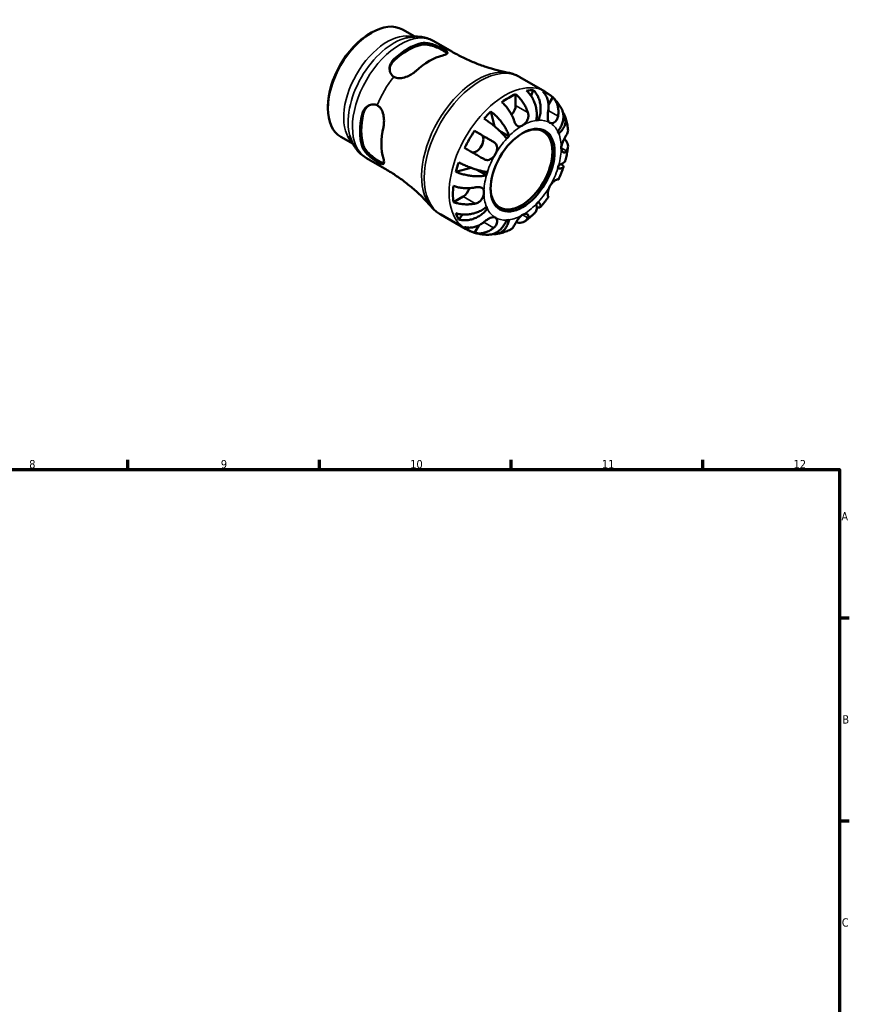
# Model space of a CAD drawing. Header units: millimetres. Extents: x 0 to 903, y 0 to 771.
# Tile 5 of 5: x 521 to 825, y 378 to 738. Entities that reach past the tile are written whole.
import ezdxf

# ---------------------------------------------------------------- set-up
doc = ezdxf.new("R2010")
doc.units = ezdxf.units.MM
for name, color, linetype, lineweight in [('Border (ANSI)', 7, 'Continuous', 70), ('Visible (ANSI)', 7, 'Continuous', 50), ('Visible Narrow (ANSI)', 7, 'Continuous', 35)]:
    doc.layers.add(name, color=color, linetype=linetype, lineweight=lineweight)
doc.styles.add('Note Text (ANSI)', font='tahoma.ttf')

# ---------------------------------------------------------------- blocks, each defined once
blk = doc.blocks.new('Borders Default Border')
at = {"layer": 'Border (ANSI)'}
for p, q in [((560.67, 574), (560.67, 577.45)), ((630.75, 574), (630.75, 577.45)), ((700.83, 574), (700.83, 577.45)), ((770.92, 574), (770.92, 577.45)), ((821, 519.75), (824.45, 519.75)), ((821, 445.5), (824.45, 445.5))]:
    blk.add_line(p, q, dxfattribs=at)
at = {"layer": 'Border (ANSI)', "flags": 128}
blk.add_lwpolyline([(20, 20), (20, 574), (821, 574), (821, 20), (20, 20)], dxfattribs=at)
at = {"layer": 'Border (ANSI)', "color": 230, "true_color": 0xff0080, "attachment_point": 7, "style": 'Note Text (ANSI)'}
for s, insert, char_height in [('8', (524.63, 574.33), 3.05), ('9', (594.7, 574.34), 3.05), ('10', (663.96, 574.34), 3.048), ('11', (734.04, 574.4), 3.048), ('12', (804.13, 574.4), 3.048), ('A', (821.63, 555.35), 3.05), ('B', (821.99, 481.1), 3.05), ('C', (821.8, 406.8), 3.05)]:
    blk.add_mtext(s, dxfattribs=dict(at, insert=insert, char_height=char_height))

msp = doc.modelspace()

# ---------------------------------------------------------------- linework, layer by layer
at = {"layer": 'Visible (ANSI)'}
for p, q in [((661.133, 734.801), (665.645, 732.202)), ((649.142, 733.284), (649.783, 733.656)), ((672.568, 730.558), (679.181, 726.75)), ((704.06, 717.442), (713.171, 712.196)), ((702.518, 711.173), (702.518, 707.092)), ((708.977, 712.652), (708.152, 710.558)), ((716.068, 710.049), (714.541, 707.404)), ((633.85, 706.728), (633.85, 705.988)), ((693.414, 704.861), (694.81, 699.424)), ((710.891, 701.654), (710.142, 702.085)), ((638.556, 695.596), (643.069, 692.998)), ((687.476, 697.746), (689.972, 696.297)), ((700.072, 695.825), (696.634, 697.804)), ((647.965, 687.835), (654.578, 684.027)), ((686.116, 684.31), (680.679, 682.805)), ((691.831, 681.551), (688.322, 683.572)), ((683.284, 673.779), (679.754, 671.746)), ((692.178, 669.242), (691.427, 669.674)), ((675.117, 667.18), (684.227, 661.934)), ((683.102, 667.166), (681.692, 665.394)), ((689.017, 663.194), (687.476, 660.525))]:
    msp.add_line(p, q, dxfattribs=at)
for centre, major_axis, start_param, end_param in [((649.844, 715.198), (-11.288, -19.602), 3.1415927, 6.2831853), ((649.202, 715.568), (-10.835, -18.815), 3.9289245, 5.4958534), ((663.038, 707.6), (12.301, 21.361), 0.4938337, 1.0730952), ((663.038, 707.6), (11.982, 20.807), 0.4858806, 1.0810484), ((670.958, 703.04), (-12.373, -21.487), 3.6371666, 4.2129476), ((699.972, 686.332), (14.381, 24.973), 0.658216, 0.9087129), ((699.972, 686.332), (14.381, 24.973), 0.3257538, 0.455777), ((699.972, 686.332), (14.381, 24.973), 6.1560032, 6.4065), ((699.972, 705.626), (-1.797, -3.12), 1.2267569, 2.3542608), ((663.038, 707.6), (12.301, 21.361), 2.06463, 2.6438915), ((663.038, 707.6), (11.982, 20.807), 2.0566769, 2.6518447), ((699.972, 686.332), (14.381, 24.973), 1.1111519, 1.2411751), ((670.958, 703.04), (-12.373, -21.487), 5.207963, 5.7837439), ((704.653, 683.636), (7.985, 13.865), 2.372156, 7.0526219), ((705.063, 683.4), (9.981, 17.332), 0.3587599, 0.4227708), ((699.972, 686.332), (14.381, 24.973), 1.4436142, 1.694111), ((688.172, 693.18), (1.797, 3.12), 3.2058999, 6.2812516), ((705.063, 683.4), (-9.981, -17.332), 4.2857507, 4.3497617), ((705.063, 683.4), (9.981, 17.332), 5.8565471, 5.920558), ((699.972, 686.332), (14.381, 24.973), 1.8965501, 2.0265733), ((705.063, 683.4), (9.981, 17.332), 5.0711489, 5.1351598), ((705.063, 683.4), (-9.981, -17.332), 5.0711489, 5.1351598), ((699.972, 686.332), (14.381, 24.973), 2.2290124, 2.4795092), ((683.284, 676.722), (-1.797, -3.12), 0.7834645, 1.9182579), ((705.063, 683.4), (-9.981, -17.332), 5.8565471, 5.920558), ((705.063, 683.4), (9.981, 17.332), 4.2857507, 4.3497617), ((699.972, 686.332), (-14.381, -24.973), 5.8235409, 5.9535641), ((699.972, 686.332), (-14.381, -24.973), 6.1560032, 6.4065), ((705.063, 683.4), (-9.981, -17.332), 0.3587599, 0.4227708)]:
    msp.add_ellipse(centre, major_axis=major_axis, ratio=0.5780931, start_param=start_param, end_param=end_param, dxfattribs=at)
msp.add_ellipse((705.063, 683.4), major_axis=(-8.274, -14.368), ratio=0.5780931, dxfattribs=at)
for points, knots in [([(672.568, 730.558), (671.955, 730.911), (671.311, 731.209), (669.988, 731.69), (669.308, 731.872), (667.939, 732.123), (667.248, 732.191), (665.874, 732.226), (665.191, 732.192), (663.84, 732.035), (663.172, 731.911), (662.515, 731.748)], [5.49972085, 5.49972085, 5.49972085, 5.49972085, 5.6010645, 5.6010645, 5.70240816, 5.70240816, 5.80375181, 5.80375181, 5.90509546, 5.90509546, 6.00643911, 6.00643911, 6.00643911, 6.00643911]), ([(668.016, 729.78), (668.532, 729.9), (669.179, 729.931), (670.586, 729.796), (671.346, 729.632), (672.733, 729.224), (673.457, 728.958), (674.754, 728.396), (675.337, 728.106), (675.816, 727.837)], [0.85279704, 0.85279704, 0.85279704, 0.85279704, 1.08097486, 1.08097486, 1.30915268, 1.30915268, 1.52163455, 1.52163455, 1.71738827, 1.71738827, 1.71738827, 1.71738827]), ([(668.016, 729.234), (668.533, 729.348), (669.181, 729.372), (670.59, 729.223), (671.351, 729.051), (672.736, 728.629), (673.458, 728.357), (674.807, 727.764), (675.435, 727.445), (676.437, 726.868), (676.863, 726.58), (677.276, 726.207), (677.377, 726.095), (677.447, 725.99)], [0.8533073, 0.8533073, 0.8533073, 0.8533073, 1.0825565, 1.0825565, 1.3118057, 1.3118057, 1.5244244, 1.5244244, 1.7370432, 1.7370432, 1.9496619, 1.9496619, 2.0491626, 2.0491626, 2.0491626, 2.0491626]), ([(675.816, 727.837), (676.162, 727.642), (676.463, 727.457), (676.975, 727.102), (677.176, 726.937), (677.55, 726.54), (677.623, 726.331), (677.48, 725.975), (677.292, 725.823), (676.762, 725.577), (676.471, 725.478), (676.06, 725.373), (675.999, 725.358), (675.936, 725.343)], [-1.06200059, -1.06200059, -1.06200059, -1.06200059, -0.91881266, -0.91881266, -0.77014663, -0.77014663, -0.52913745, -0.52913745, -0.31200981, -0.31200981, -0.14802348, -0.14802348, -0.12023733, -0.12023733, -0.12023733, -0.12023733]), ([(657.943, 717.545), (657.493, 717.831), (657.111, 718.236), (656.57, 719.233), (656.431, 719.836), (656.41, 721.031), (656.543, 721.709), (657.11, 722.981), (657.545, 723.573), (658.06, 724.047)], [0.01672814, 0.01672814, 0.01672814, 0.01672814, 0.21248187, 0.21248187, 0.42496373, 0.42496373, 0.65314155, 0.65314155, 0.88131938, 0.88131938, 0.88131938, 0.88131938]), ([(656.431, 720.198), (656.467, 720.716), (656.598, 721.26), (657.109, 722.42), (657.544, 723.02), (658.06, 723.5)], [0.47061332, 0.47061332, 0.47061332, 0.47061332, 0.65448666, 0.65448666, 0.88373584, 0.88373584, 0.88373584, 0.88373584]), ([(679.181, 726.75), (680.523, 725.977), (681.893, 725.249), (684.66, 723.897), (686.058, 723.273), (688.857, 722.132), (690.258, 721.616), (693.039, 720.695), (694.418, 720.289), (697.132, 719.583), (698.467, 719.283), (699.768, 719.032)], [5.49972085, 5.49972085, 5.49972085, 5.49972085, 5.53907645, 5.53907645, 5.57843204, 5.57843204, 5.61778763, 5.61778763, 5.65714323, 5.65714323, 5.69649882, 5.69649882, 5.69649882, 5.69649882]), ([(665.98, 719.61), (665.695, 719.348), (665.382, 719.096), (664.556, 718.505), (664.02, 718.184), (662.766, 717.568), (662.035, 717.299), (660.655, 717.005), (660.008, 716.959), (658.862, 717.108), (658.369, 717.276), (657.943, 717.545)], [-0.93986745, -0.93986745, -0.93986745, -0.93986745, -0.81398882, -0.81398882, -0.62801715, -0.62801715, -0.39580232, -0.39580232, -0.18638769, -0.18638769, 0, 0, 0, 0]), ([(704.06, 717.442), (703.794, 717.596), (703.522, 717.74), (702.97, 718.01), (702.689, 718.136), (702.12, 718.367), (701.832, 718.473), (701.251, 718.666), (700.957, 718.753), (700.365, 718.907), (700.067, 718.974), (699.768, 719.032)], [5.49972085, 5.49972085, 5.49972085, 5.49972085, 5.53907645, 5.53907645, 5.57843204, 5.57843204, 5.61778763, 5.61778763, 5.65714323, 5.65714323, 5.69649882, 5.69649882, 5.69649882, 5.69649882]), ([(702.518, 711.173), (702.924, 710.843), (703.321, 710.469), (704.035, 709.715), (704.416, 709.263), (705.127, 708.301), (705.458, 707.79), (706.014, 706.824), (706.291, 706.278), (706.705, 705.318), (706.86, 704.908), (706.989, 704.517)], [0.17075309, 0.17075309, 0.17075309, 0.17075309, 0.33215152, 0.33215152, 0.49888818, 0.49888818, 0.66562485, 0.66562485, 0.83351137, 0.83351137, 0.95687373, 0.95687373, 0.95687373, 0.95687373]), ([(710.054, 701.573), (710.153, 702.072), (710.223, 702.64), (710.267, 703.805), (710.242, 704.402), (710.123, 705.497), (710.018, 706.096), (709.721, 707.273), (709.528, 707.852), (709.112, 708.875), (708.85, 709.414), (708.258, 710.426), (707.926, 710.899), (707.285, 711.686), (706.918, 712.075), (706.531, 712.415)], [4.0142509, 4.0142509, 4.0142509, 4.0142509, 4.1819549, 4.1819549, 4.3496588, 4.3496588, 4.5167189, 4.5167189, 4.6837789, 4.6837789, 4.8504333, 4.8504333, 5.0170876, 5.0170876, 5.1791816, 5.1791816, 5.1791816, 5.1791816]), ([(708.977, 712.652), (709.343, 712.31), (709.677, 711.918), (710.242, 711.123), (710.522, 710.646), (710.992, 709.622), (711.182, 709.076), (711.456, 708.038), (711.563, 707.452), (711.677, 706.257), (711.683, 705.649), (711.614, 704.535), (711.533, 703.928), (711.272, 702.742), (711.091, 702.163), (710.891, 701.654)], [0.1707461, 0.1707461, 0.1707461, 0.1707461, 0.33284, 0.33284, 0.4994944, 0.4994944, 0.6661487, 0.6661487, 0.8332087, 0.8332087, 1.0002688, 1.0002688, 1.1679728, 1.1679728, 1.3356767, 1.3356767, 1.3356767, 1.3356767]), ([(714.444, 705.239), (714.509, 705.65), (714.55, 706.079), (714.577, 707.081), (714.536, 707.65), (714.375, 708.655), (714.24, 709.184), (713.867, 710.179), (713.627, 710.645), (713.123, 711.42), (712.815, 711.802), (712.468, 712.138)], [4.42788405, 4.42788405, 4.42788405, 4.42788405, 4.5512464, 4.5512464, 4.71913293, 4.71913293, 4.88586959, 4.88586959, 5.05260626, 5.05260626, 5.21400469, 5.21400469, 5.21400469, 5.21400469]), ([(719.244, 705.983), (718.968, 706.475), (718.665, 706.959), (718.007, 707.902), (717.652, 708.361), (716.888, 709.244), (716.479, 709.669), (715.612, 710.476), (715.153, 710.857), (714.193, 711.568), (713.691, 711.897), (713.171, 712.196)], [5.1684042, 5.1684042, 5.1684042, 5.1684042, 5.23466753, 5.23466753, 5.30093086, 5.30093086, 5.36719419, 5.36719419, 5.43345752, 5.43345752, 5.49972085, 5.49972085, 5.49972085, 5.49972085]), ([(716.068, 710.049), (716.415, 709.713), (716.723, 709.33), (717.227, 708.555), (717.467, 708.09), (717.84, 707.095), (717.975, 706.566), (718.136, 705.561), (718.177, 704.992), (718.15, 703.99), (718.109, 703.56), (718.044, 703.15)], [0.17075309, 0.17075309, 0.17075309, 0.17075309, 0.33215152, 0.33215152, 0.49888818, 0.49888818, 0.66562485, 0.66562485, 0.83351137, 0.83351137, 0.95687373, 0.95687373, 0.95687373, 0.95687373]), ([(646.334, 703.737), (646.488, 704.421), (646.784, 705.095), (647.602, 706.224), (648.124, 706.68), (649.171, 707.26), (649.763, 707.443), (650.898, 707.475), (651.441, 707.349), (651.914, 707.102)], [0.85279704, 0.85279704, 0.85279704, 0.85279704, 1.08097486, 1.08097486, 1.30915268, 1.30915268, 1.52163455, 1.52163455, 1.71738827, 1.71738827, 1.71738827, 1.71738827]), ([(646.807, 704.009), (646.965, 704.697), (647.268, 705.375), (648.02, 706.403), (648.43, 706.791), (648.864, 707.083)], [0.85330732, 0.85330732, 0.85330732, 0.85330732, 1.0825565, 1.0825565, 1.26767568, 1.26767568, 1.26767568, 1.26767568]), ([(651.914, 707.102), (652.257, 706.924), (652.568, 706.681), (653.132, 706.07), (653.377, 705.703), (653.91, 704.638), (654.128, 703.884), (654.367, 702.391), (654.406, 701.658), (654.356, 700.4), (654.297, 699.87), (654.183, 699.282), (654.166, 699.198), (654.147, 699.115)], [-1.06200074, -1.06200074, -1.06200074, -1.06200074, -0.91882834, -0.91882834, -0.77016026, -0.77016026, -0.52915371, -0.52915371, -0.31202029, -0.31202029, -0.14802804, -0.14802804, -0.12023735, -0.12023735, -0.12023735, -0.12023735]), ([(701.898, 701.585), (701.769, 701.976), (701.614, 702.387), (701.2, 703.346), (700.923, 703.892), (700.367, 704.858), (700.036, 705.369), (699.325, 706.331), (698.944, 706.783), (698.229, 707.537), (697.833, 707.911), (697.427, 708.242)], [4.42788405, 4.42788405, 4.42788405, 4.42788405, 4.5512464, 4.5512464, 4.71913293, 4.71913293, 4.88586959, 4.88586959, 5.05260626, 5.05260626, 5.21400469, 5.21400469, 5.21400469, 5.21400469]), ([(717.949, 697.558), (718.29, 697.986), (718.623, 698.476), (719.184, 699.488), (719.412, 700.011), (719.738, 700.974), (719.868, 701.503), (720.007, 702.552), (720.017, 703.07), (719.941, 703.993), (719.849, 704.482), (719.578, 705.314), (719.421, 705.666), (719.244, 705.983)], [4.0142509, 4.0142509, 4.0142509, 4.0142509, 4.18195485, 4.18195485, 4.34965881, 4.34965881, 4.51671888, 4.51671888, 4.68377895, 4.68377895, 4.85043327, 4.85043327, 4.98324926, 4.98324926, 4.98324926, 4.98324926]), ([(699.236, 694.943), (699.035, 695.221), (698.777, 695.547), (698.181, 696.239), (697.842, 696.604), (697.17, 697.291), (696.776, 697.676), (695.937, 698.453), (695.492, 698.846), (694.654, 699.558), (694.183, 699.942), (693.23, 700.688), (692.747, 701.048), (691.88, 701.67), (691.418, 701.988), (690.967, 702.281)], [4.0142509, 4.0142509, 4.0142509, 4.0142509, 4.1819549, 4.1819549, 4.3496588, 4.3496588, 4.5167189, 4.5167189, 4.6837789, 4.6837789, 4.8504333, 4.8504333, 5.0170876, 5.0170876, 5.1791816, 5.1791816, 5.1791816, 5.1791816]), ([(693.414, 704.861), (693.843, 704.545), (694.273, 704.193), (695.063, 703.491), (695.494, 703.076), (696.325, 702.202), (696.725, 701.742), (697.42, 700.879), (697.779, 700.396), (698.435, 699.425), (698.731, 698.937), (699.215, 698.052), (699.447, 697.575), (699.826, 696.653), (699.973, 696.21), (700.072, 695.825)], [0.1707461, 0.1707461, 0.1707461, 0.1707461, 0.33284, 0.33284, 0.4994944, 0.4994944, 0.6661487, 0.6661487, 0.8332087, 0.8332087, 1.0002688, 1.0002688, 1.1679728, 1.1679728, 1.3356767, 1.3356767, 1.3356767, 1.3356767]), ([(706.989, 704.517), (706.991, 704.513), (706.992, 704.509), (707.056, 704.314), (707.103, 704.118), (707.163, 703.74), (707.178, 703.56), (707.183, 703.158), (707.166, 702.936), (707.065, 702.332), (706.943, 701.961), (706.577, 701.214), (706.324, 700.854), (705.734, 700.213), (705.4, 699.945), (705.063, 699.751)], [-0.58332629, -0.58332629, -0.58332629, -0.58332629, -0.58206847, -0.58206847, -0.51861604, -0.51861604, -0.4628074, -0.4628074, -0.39473272, -0.39473272, -0.27692423, -0.27692423, -0.14288351, -0.14288351, 0, 0, 0, 0]), ([(715.063, 700.72), (714.934, 700.796), (714.819, 700.895), (714.613, 701.147), (714.526, 701.302), (714.358, 701.731), (714.297, 702.026), (714.234, 702.668), (714.23, 703.006), (714.255, 703.61), (714.274, 703.864), (714.323, 704.368), (714.353, 704.616), (714.405, 704.988), (714.424, 705.115), (714.444, 705.239)], [0, 0, 0, 0, 0.07774953, 0.07774953, 0.16081914, 0.16081914, 0.27783798, 0.27783798, 0.3882896, 0.3882896, 0.46542959, 0.46542959, 0.54035429, 0.54035429, 0.57953204, 0.57953204, 0.57953204, 0.57953204]), ([(718.044, 703.15), (718.023, 703.018), (717.996, 702.887), (717.906, 702.529), (717.83, 702.309), (717.639, 701.887), (717.523, 701.689), (717.207, 701.262), (716.996, 701.058), (716.483, 700.707), (716.181, 700.593), (715.585, 700.527), (715.301, 700.582), (715.063, 700.72)], [-0.58004807, -0.58004807, -0.58004807, -0.58004807, -0.5384523, -0.5384523, -0.46383793, -0.46383793, -0.3862639, -0.3862639, -0.27840269, -0.27840269, -0.14277912, -0.14277912, 0, 0, 0, 0]), ([(719.851, 704.381), (719.934, 704.272), (720.011, 704.164), (720.298, 703.72), (720.485, 703.33), (720.736, 702.517), (720.799, 702.092), (720.816, 701.301), (720.771, 700.861), (720.555, 699.981), (720.385, 699.542), (719.98, 698.751), (719.708, 698.326), (719.057, 697.513), (718.678, 697.125), (718.295, 696.79)], [0.2794445, 0.2794445, 0.2794445, 0.2794445, 0.33284, 0.33284, 0.4994944, 0.4994944, 0.6661487, 0.6661487, 0.8332087, 0.8332087, 1.0002688, 1.0002688, 1.1679728, 1.1679728, 1.3356767, 1.3356767, 1.3356767, 1.3356767]), ([(721.643, 698.45), (721.604, 698.764), (721.558, 699.078), (721.454, 699.705), (721.395, 700.018), (721.264, 700.642), (721.192, 700.954), (721.033, 701.575), (720.946, 701.885), (720.758, 702.502), (720.656, 702.809), (720.547, 703.115)], [4.84695925, 4.84695925, 4.84695925, 4.84695925, 4.88621905, 4.88621905, 4.92547885, 4.92547885, 4.96473866, 4.96473866, 5.00399846, 5.00399846, 5.04325827, 5.04325827, 5.04325827, 5.04325827]), ([(705.063, 699.751), (704.856, 699.632), (704.65, 699.542), (704.227, 699.421), (704.012, 699.398), (703.51, 699.444), (703.237, 699.558), (702.815, 699.9), (702.657, 700.077), (702.418, 700.424), (702.331, 700.571), (702.176, 700.875), (702.107, 701.028), (701.991, 701.317), (701.943, 701.449), (701.898, 701.585)], [0, 0, 0, 0, 0.08783311, 0.08783311, 0.18435408, 0.18435408, 0.32279749, 0.32279749, 0.41754463, 0.41754463, 0.47774931, 0.47774931, 0.53276241, 0.53276241, 0.57681269, 0.57681269, 0.57681269, 0.57681269]), ([(721.132, 696.31), (721.277, 696.542), (721.399, 696.791), (721.608, 697.389), (721.666, 697.741), (721.667, 698.188), (721.66, 698.318), (721.643, 698.45)], [4.42788405, 4.42788405, 4.42788405, 4.42788405, 4.5512464, 4.5512464, 4.71913293, 4.71913293, 4.78439088, 4.78439088, 4.78439088, 4.78439088]), ([(641.89, 695.932), (642.079, 695.282), (642.307, 694.643), (642.849, 693.396), (643.163, 692.787), (643.883, 691.616), (644.289, 691.054), (645.193, 689.995), (645.691, 689.499), (646.771, 688.595), (647.353, 688.188), (647.965, 687.835)], [1.85140994, 1.85140994, 1.85140994, 1.85140994, 1.95275359, 1.95275359, 2.05409724, 2.05409724, 2.15544089, 2.15544089, 2.25678455, 2.25678455, 2.3581282, 2.3581282, 2.3581282, 2.3581282]), ([(687.476, 697.746), (687.941, 697.478), (688.427, 697.198), (689.351, 696.665), (689.874, 696.363), (690.923, 695.757), (691.449, 695.453), (692.401, 694.903), (692.914, 694.607), (693.769, 694.112), (694.121, 693.909), (694.444, 693.722)], [0.17075309, 0.17075309, 0.17075309, 0.17075309, 0.33215152, 0.33215152, 0.49888818, 0.49888818, 0.66562485, 0.66562485, 0.83351137, 0.83351137, 0.95687373, 0.95687373, 0.95687373, 0.95687373]), ([(719.205, 691.544), (719.205, 691.773), (719.229, 692.015), (719.323, 692.535), (719.397, 692.813), (719.634, 693.522), (719.821, 693.949), (720.166, 694.646), (720.313, 694.918), (720.563, 695.364), (720.667, 695.543), (720.867, 695.88), (720.963, 696.037), (721.078, 696.224), (721.105, 696.268), (721.132, 696.31)], [-2.49913258, -2.49913258, -2.49913258, -2.49913258, -2.41505436, -2.41505436, -2.32384732, -2.32384732, -2.1841143, -2.1841143, -2.08674766, -2.08674766, -2.01440674, -2.01440674, -1.93994266, -1.93994266, -1.91637503, -1.91637503, -1.91637503, -1.91637503]), ([(720.315, 694.919), (720.583, 694.67), (720.811, 694.411), (721.201, 693.866), (721.381, 693.531), (721.615, 692.846), (721.668, 692.497), (721.666, 691.854), (721.608, 691.502), (721.399, 690.905), (721.277, 690.656), (721.132, 690.423)], [0.19206451, 0.19206451, 0.19206451, 0.19206451, 0.33215152, 0.33215152, 0.49888818, 0.49888818, 0.66562485, 0.66562485, 0.83351137, 0.83351137, 0.95687373, 0.95687373, 0.95687373, 0.95687373]), ([(651.914, 686.439), (651.441, 686.718), (650.898, 687.077), (649.763, 687.919), (649.171, 688.413), (648.124, 689.41), (647.602, 689.987), (646.784, 691.141), (646.488, 691.718), (646.334, 692.226)], [0.01672814, 0.01672814, 0.01672814, 0.01672814, 0.21248187, 0.21248187, 0.42496373, 0.42496373, 0.65314155, 0.65314155, 0.88131938, 0.88131938, 0.88131938, 0.88131938]), ([(654.335, 685.955), (654.208, 685.963), (654.06, 685.993), (653.528, 686.162), (653.065, 686.385), (652.564, 686.674), (652.063, 686.963), (651.472, 687.346), (650.284, 688.217), (649.687, 688.706), (648.629, 689.696), (648.1, 690.269), (647.268, 691.417), (646.965, 691.992), (646.807, 692.498)], [-0.3126147, -0.3126147, -0.3126147, -0.3126147, -0.2126187, -0.2126187, 0, 0, 0, 0.2126187, 0.2126187, 0.4252375, 0.4252375, 0.6544867, 0.6544867, 0.8837358, 0.8837358, 0.8837358, 0.8837358]), ([(690.844, 687.487), (690.521, 687.674), (690.169, 687.877), (689.314, 688.371), (688.801, 688.668), (687.849, 689.218), (687.323, 689.521), (686.274, 690.127), (685.751, 690.429), (684.827, 690.962), (684.341, 691.242), (683.876, 691.511)], [4.42788405, 4.42788405, 4.42788405, 4.42788405, 4.5512464, 4.5512464, 4.71913293, 4.71913293, 4.88586959, 4.88586959, 5.05260626, 5.05260626, 5.21400469, 5.21400469, 5.21400469, 5.21400469]), ([(694.444, 693.722), (694.548, 693.662), (694.648, 693.596), (694.914, 693.399), (695.066, 693.258), (695.336, 692.937), (695.45, 692.758), (695.662, 692.297), (695.734, 692.006), (695.782, 691.308), (695.73, 690.9), (695.491, 690.05), (695.301, 689.615), (695.063, 689.203)], [-0.58004807, -0.58004807, -0.58004807, -0.58004807, -0.5384523, -0.5384523, -0.46383793, -0.46383793, -0.3862639, -0.3862639, -0.27840269, -0.27840269, -0.14277912, -0.14277912, 0, 0, 0, 0]), ([(721.132, 690.423), (721.078, 690.338), (721.021, 690.26), (720.873, 690.088), (720.779, 690.005), (720.572, 689.877), (720.46, 689.837), (720.183, 689.806), (720.019, 689.846), (719.679, 690.059), (719.515, 690.261), (719.273, 690.808), (719.205, 691.155), (719.205, 691.544)], [-0.57647647, -0.57647647, -0.57647647, -0.57647647, -0.52968676, -0.52968676, -0.46054026, -0.46054026, -0.38562403, -0.38562403, -0.27730827, -0.27730827, -0.14258086, -0.14258086, 0, 0, 0, 0]), ([(720.759, 687.09), (720.841, 687.406), (720.918, 687.722), (721.063, 688.354), (721.132, 688.671), (721.26, 689.306), (721.319, 689.623), (721.429, 690.259), (721.48, 690.577), (721.571, 691.214), (721.612, 691.532), (721.648, 691.851)], [4.37516553, 4.37516553, 4.37516553, 4.37516553, 4.41479536, 4.41479536, 4.4544252, 4.4544252, 4.49405504, 4.49405504, 4.53368488, 4.53368488, 4.57331471, 4.57331471, 4.57331471, 4.57331471]), ([(654.147, 687.604), (654.231, 687.322), (654.294, 687.068), (654.393, 686.51), (654.403, 686.243), (654.309, 685.801), (654.176, 685.664), (653.741, 685.614), (653.457, 685.68), (652.753, 685.972), (652.361, 686.175), (651.914, 686.439)], [-0.93988614, -0.93988614, -0.93988614, -0.93988614, -0.81398786, -0.81398786, -0.62800627, -0.62800627, -0.39579724, -0.39579724, -0.18638714, -0.18638714, -0.0000185, -0.0000185, -0.0000185, -0.0000185]), ([(695.063, 689.203), (694.934, 688.979), (694.791, 688.763), (694.47, 688.344), (694.293, 688.143), (693.838, 687.712), (693.553, 687.506), (692.966, 687.22), (692.671, 687.137), (692.16, 687.095), (691.95, 687.107), (691.538, 687.184), (691.339, 687.247), (691.042, 687.379), (690.942, 687.43), (690.844, 687.487)], [0, 0, 0, 0, 0.07774953, 0.07774953, 0.16081914, 0.16081914, 0.27783798, 0.27783798, 0.3882896, 0.3882896, 0.46542959, 0.46542959, 0.54035429, 0.54035429, 0.57953204, 0.57953204, 0.57953204, 0.57953204]), ([(671.587, 670.095), (670.717, 671.095), (669.788, 672.098), (667.815, 674.091), (666.771, 675.081), (664.578, 677.023), (663.429, 677.976), (661.038, 679.825), (659.796, 680.72), (657.237, 682.435), (655.921, 683.254), (654.578, 684.027)], [2.16135023, 2.16135023, 2.16135023, 2.16135023, 2.20070582, 2.20070582, 2.24006142, 2.24006142, 2.27941701, 2.27941701, 2.3187726, 2.3187726, 2.3581282, 2.3581282, 2.3581282, 2.3581282]), ([(681.692, 686.216), (682.172, 685.974), (682.679, 685.733), (683.651, 685.294), (684.205, 685.056), (685.327, 684.603), (685.896, 684.387), (686.931, 684.017), (687.493, 683.828), (688.585, 683.489), (689.115, 683.339), (690.045, 683.099), (690.53, 682.987), (691.426, 682.814), (691.837, 682.753), (692.178, 682.717)], [0.1707461, 0.1707461, 0.1707461, 0.1707461, 0.33284, 0.33284, 0.4994944, 0.4994944, 0.6661487, 0.6661487, 0.8332087, 0.8332087, 1.0002688, 1.0002688, 1.1679728, 1.1679728, 1.3356767, 1.3356767, 1.3356767, 1.3356767]), ([(719.319, 685.624), (719.465, 685.49), (719.595, 685.357), (719.849, 685.048), (719.941, 684.883), (720.017, 684.613), (720.007, 684.484), (719.868, 684.275), (719.738, 684.194), (719.412, 684.087), (719.184, 684.05), (718.623, 684.03), (718.29, 684.047), (717.949, 684.083)], [0.38588144, 0.38588144, 0.38588144, 0.38588144, 0.49949435, 0.49949435, 0.66614868, 0.66614868, 0.83320875, 0.83320875, 1.00026882, 1.00026882, 1.16797277, 1.16797277, 1.33567673, 1.33567673, 1.33567673, 1.33567673]), ([(718.164, 679.954), (718.303, 680.249), (718.439, 680.546), (718.703, 681.141), (718.832, 681.44), (719.082, 682.04), (719.203, 682.341), (719.438, 682.946), (719.552, 683.249), (719.773, 683.858), (719.879, 684.163), (719.981, 684.469)], [4.07012401, 4.07012401, 4.07012401, 4.07012401, 4.10904643, 4.10904643, 4.14796885, 4.14796885, 4.18689128, 4.18689128, 4.2258137, 4.2258137, 4.26473612, 4.26473612, 4.26473612, 4.26473612]), ([(718.295, 685.249), (718.678, 685.355), (719.057, 685.493), (719.708, 685.816), (719.98, 686.002), (720.385, 686.371), (720.555, 686.588), (720.704, 686.909), (720.735, 686.999), (720.759, 687.09)], [4.0142509, 4.0142509, 4.0142509, 4.0142509, 4.18195485, 4.18195485, 4.34965881, 4.34965881, 4.51671888, 4.51671888, 4.57987548, 4.57987548, 4.57987548, 4.57987548]), ([(691.831, 681.551), (691.448, 681.445), (690.992, 681.351), (690.005, 681.221), (689.476, 681.185), (688.469, 681.163), (687.898, 681.175), (686.73, 681.258), (686.132, 681.328), (685.038, 681.499), (684.44, 681.615), (683.267, 681.898), (682.691, 682.063), (681.688, 682.396), (681.168, 682.592), (680.679, 682.805)], [4.0142509, 4.0142509, 4.0142509, 4.0142509, 4.1819549, 4.1819549, 4.3496588, 4.3496588, 4.5167189, 4.5167189, 4.6837789, 4.6837789, 4.8504333, 4.8504333, 5.0170876, 5.0170876, 5.1791816, 5.1791816, 5.1791816, 5.1791816]), ([(679.754, 677.632), (680.244, 677.446), (680.766, 677.29), (681.777, 677.05), (682.36, 676.946), (683.549, 676.812), (684.156, 676.781), (685.271, 676.783), (685.882, 676.815), (686.92, 676.936), (687.353, 677.007), (687.756, 677.09)], [0.17075309, 0.17075309, 0.17075309, 0.17075309, 0.33215152, 0.33215152, 0.49888818, 0.49888818, 0.66562485, 0.66562485, 0.83351137, 0.83351137, 0.95687373, 0.95687373, 0.95687373, 0.95687373]), ([(687.756, 677.09), (687.905, 677.121), (688.052, 677.147), (688.412, 677.196), (688.621, 677.214), (689.038, 677.22), (689.243, 677.207), (689.71, 677.129), (689.95, 677.045), (690.405, 676.765), (690.594, 676.55), (690.856, 675.991), (690.921, 675.645), (690.921, 675.256)], [-0.57647647, -0.57647647, -0.57647647, -0.57647647, -0.52968676, -0.52968676, -0.46054026, -0.46054026, -0.38562403, -0.38562403, -0.27730827, -0.27730827, -0.14258086, -0.14258086, 0, 0, 0, 0]), ([(714.444, 673.791), (714.423, 673.803), (714.403, 673.823), (714.351, 673.897), (714.321, 673.968), (714.272, 674.162), (714.253, 674.285), (714.231, 674.638), (714.235, 674.885), (714.302, 675.516), (714.378, 675.911), (714.638, 676.749), (714.825, 677.185), (715.063, 677.597)], [-0.58004807, -0.58004807, -0.58004807, -0.58004807, -0.5384523, -0.5384523, -0.46383793, -0.46383793, -0.3862639, -0.3862639, -0.27840269, -0.27840269, -0.14277912, -0.14277912, 0, 0, 0, 0]), ([(715.063, 677.597), (715.193, 677.821), (715.336, 678.037), (715.654, 678.457), (715.829, 678.659), (716.263, 679.103), (716.523, 679.323), (717.002, 679.671), (717.218, 679.8), (717.535, 679.954), (717.649, 679.997), (717.838, 680.048), (717.913, 680.056), (718, 680.046), (718.024, 680.038), (718.044, 680.027)], [0, 0, 0, 0, 0.07774953, 0.07774953, 0.16081914, 0.16081914, 0.27783798, 0.27783798, 0.3882896, 0.3882896, 0.46542959, 0.46542959, 0.54035429, 0.54035429, 0.57953204, 0.57953204, 0.57953204, 0.57953204]), ([(718.044, 680.027), (718.109, 679.988), (718.15, 679.964), (718.177, 679.946), (718.136, 679.969), (718.04, 680.023), (718.024, 680.032), (718.005, 680.043)], [4.42788405, 4.42788405, 4.42788405, 4.42788405, 4.5512464, 4.5512464, 4.71913293, 4.71913293, 4.74980601, 4.74980601, 4.74980601, 4.74980601]), ([(690.921, 675.256), (690.921, 675.027), (690.898, 674.785), (690.801, 674.266), (690.724, 673.991), (690.455, 673.299), (690.228, 672.896), (689.731, 672.286), (689.5, 672.063), (689.054, 671.729), (688.853, 671.607), (688.426, 671.4), (688.202, 671.317), (687.902, 671.236), (687.829, 671.219), (687.756, 671.204)], [-2.49913258, -2.49913258, -2.49913258, -2.49913258, -2.41505436, -2.41505436, -2.32384732, -2.32384732, -2.1841143, -2.1841143, -2.08674766, -2.08674766, -2.01440674, -2.01440674, -1.93994266, -1.93994266, -1.91637503, -1.91637503, -1.91637503, -1.91637503]), ([(711.564, 669.889), (711.777, 670.131), (711.988, 670.375), (712.405, 670.87), (712.611, 671.12), (713.016, 671.626), (713.217, 671.882), (713.611, 672.398), (713.806, 672.659), (714.19, 673.185), (714.378, 673.451), (714.564, 673.719)], [3.58926113, 3.58926113, 3.58926113, 3.58926113, 3.62818263, 3.62818263, 3.66710412, 3.66710412, 3.70602562, 3.70602562, 3.74494712, 3.74494712, 3.78386862, 3.78386862, 3.78386862, 3.78386862]), ([(714.564, 673.719), (714.564, 673.719), (714.563, 673.72), (714.55, 673.729), (714.509, 673.753), (714.444, 673.791)], [0.80819257, 0.80819257, 0.80819257, 0.80819257, 0.83351137, 0.83351137, 0.95687373, 0.95687373, 0.95687373, 0.95687373]), ([(671.587, 670.095), (671.787, 669.865), (671.995, 669.641), (672.425, 669.207), (672.648, 668.996), (673.106, 668.59), (673.343, 668.394), (673.829, 668.018), (674.078, 667.839), (674.589, 667.496), (674.85, 667.334), (675.117, 667.18)], [2.16135023, 2.16135023, 2.16135023, 2.16135023, 2.20070582, 2.20070582, 2.24006142, 2.24006142, 2.27941701, 2.27941701, 2.3187726, 2.3187726, 2.3581282, 2.3581282, 2.3581282, 2.3581282]), ([(687.756, 671.204), (687.353, 671.12), (686.92, 671.05), (685.882, 670.929), (685.271, 670.896), (684.156, 670.895), (683.549, 670.925), (682.36, 671.06), (681.777, 671.164), (680.766, 671.404), (680.244, 671.56), (679.754, 671.746)], [4.42788405, 4.42788405, 4.42788405, 4.42788405, 4.5512464, 4.5512464, 4.71913293, 4.71913293, 4.88586959, 4.88586959, 5.05260626, 5.05260626, 5.21400469, 5.21400469, 5.21400469, 5.21400469]), ([(680.679, 667.639), (681.168, 667.474), (681.688, 667.351), (682.691, 667.191), (683.267, 667.141), (684.44, 667.134), (685.038, 667.178), (686.132, 667.329), (686.73, 667.451), (687.898, 667.782), (688.469, 667.991), (689.476, 668.435), (690.005, 668.712), (690.992, 669.331), (691.448, 669.675), (691.831, 670.009)], [0.1707461, 0.1707461, 0.1707461, 0.1707461, 0.33284, 0.33284, 0.4994944, 0.4994944, 0.6661487, 0.6661487, 0.8332087, 0.8332087, 1.0002688, 1.0002688, 1.1679728, 1.1679728, 1.3356767, 1.3356767, 1.3356767, 1.3356767]), ([(709.681, 667.905), (709.749, 667.972), (709.813, 668.046), (710.018, 668.338), (710.123, 668.596), (710.242, 669.134), (710.267, 669.463), (710.223, 670.191), (710.153, 670.59), (710.054, 670.975)], [0.76929191, 0.76929191, 0.76929191, 0.76929191, 0.83320875, 0.83320875, 1.00026882, 1.00026882, 1.16797277, 1.16797277, 1.33567673, 1.33567673, 1.33567673, 1.33567673]), ([(710.891, 671.857), (711.091, 671.579), (711.272, 671.298), (711.533, 670.799), (711.614, 670.582), (711.683, 670.242), (711.677, 670.088), (711.563, 669.859), (711.456, 669.785), (711.182, 669.713), (710.992, 669.709), (710.601, 669.771), (710.426, 669.813), (710.242, 669.87)], [4.0142509, 4.0142509, 4.0142509, 4.0142509, 4.18195485, 4.18195485, 4.34965881, 4.34965881, 4.51671888, 4.51671888, 4.68377895, 4.68377895, 4.85043327, 4.85043327, 4.9609653, 4.9609653, 4.9609653, 4.9609653]), ([(692.178, 669.242), (691.837, 668.814), (691.426, 668.369), (690.53, 667.55), (690.045, 667.176), (689.115, 666.559), (688.585, 666.26), (687.493, 665.761), (686.931, 665.56), (685.896, 665.278), (685.327, 665.169), (684.205, 665.063), (683.651, 665.065), (682.679, 665.156), (682.172, 665.249), (681.692, 665.394)], [4.0142509, 4.0142509, 4.0142509, 4.0142509, 4.1819549, 4.1819549, 4.3496588, 4.3496588, 4.5167189, 4.5167189, 4.6837789, 4.6837789, 4.8504333, 4.8504333, 5.0170876, 5.0170876, 5.1791816, 5.1791816, 5.1791816, 5.1791816]), ([(690.844, 664.363), (690.948, 664.448), (691.055, 664.532), (691.358, 664.768), (691.557, 664.917), (691.969, 665.212), (692.181, 665.355), (692.685, 665.672), (692.973, 665.833), (693.601, 666.117), (693.927, 666.217), (694.544, 666.272), (694.825, 666.218), (695.063, 666.079)], [-0.58004807, -0.58004807, -0.58004807, -0.58004807, -0.5384523, -0.5384523, -0.46383793, -0.46383793, -0.3862639, -0.3862639, -0.27840269, -0.27840269, -0.14277912, -0.14277912, 0, 0, 0, 0]), ([(695.063, 666.079), (695.193, 666.004), (695.308, 665.905), (695.512, 665.654), (695.596, 665.501), (695.743, 665.084), (695.779, 664.804), (695.733, 664.224), (695.659, 663.931), (695.44, 663.438), (695.325, 663.24), (695.053, 662.864), (694.898, 662.688), (694.637, 662.436), (694.542, 662.353), (694.444, 662.274)], [0, 0, 0, 0, 0.07774953, 0.07774953, 0.16081914, 0.16081914, 0.27783798, 0.27783798, 0.3882896, 0.3882896, 0.46542959, 0.46542959, 0.54035429, 0.54035429, 0.57953204, 0.57953204, 0.57953204, 0.57953204]), ([(701.898, 662.997), (701.946, 663.086), (701.997, 663.182), (702.134, 663.432), (702.223, 663.593), (702.426, 663.949), (702.54, 664.144), (702.84, 664.638), (703.032, 664.938), (703.501, 665.602), (703.781, 665.953), (704.396, 666.586), (704.727, 666.856), (705.063, 667.049)], [-0.57647647, -0.57647647, -0.57647647, -0.57647647, -0.52968676, -0.52968676, -0.46054026, -0.46054026, -0.38562403, -0.38562403, -0.27730827, -0.27730827, -0.14258086, -0.14258086, 0, 0, 0, 0]), ([(706.989, 665.928), (706.86, 665.686), (706.705, 665.454), (706.291, 664.972), (706.014, 664.745), (705.458, 664.419), (705.127, 664.289), (704.416, 664.146), (704.035, 664.134), (703.367, 664.197), (703.027, 664.264), (702.677, 664.371)], [4.42788405, 4.42788405, 4.42788405, 4.42788405, 4.5512464, 4.5512464, 4.71913293, 4.71913293, 4.88586959, 4.88586959, 5.05260626, 5.05260626, 5.19281402, 5.19281402, 5.19281402, 5.19281402]), ([(705.063, 667.049), (705.261, 667.163), (705.459, 667.25), (705.86, 667.372), (706.059, 667.401), (706.523, 667.394), (706.759, 667.314), (707.039, 667.076), (707.117, 666.951), (707.182, 666.699), (707.188, 666.581), (707.154, 666.33), (707.114, 666.196), (707.034, 666.016), (707.013, 665.972), (706.989, 665.928)], [-2.49913258, -2.49913258, -2.49913258, -2.49913258, -2.41505436, -2.41505436, -2.32384732, -2.32384732, -2.1841143, -2.1841143, -2.08674766, -2.08674766, -2.01440674, -2.01440674, -1.93994266, -1.93994266, -1.91637503, -1.91637503, -1.91637503, -1.91637503]), ([(706.002, 664.757), (706.26, 664.948), (706.515, 665.142), (707.021, 665.539), (707.272, 665.742), (707.767, 666.154), (708.013, 666.365), (708.498, 666.792), (708.739, 667.01), (709.214, 667.452), (709.449, 667.677), (709.682, 667.905)], [3.28061366, 3.28061366, 3.28061366, 3.28061366, 3.32024991, 3.32024991, 3.35988616, 3.35988616, 3.3995224, 3.3995224, 3.43915865, 3.43915865, 3.4787949, 3.4787949, 3.4787949, 3.4787949]), ([(683.876, 662.615), (684.341, 662.483), (684.827, 662.408), (685.751, 662.361), (686.274, 662.387), (687.323, 662.563), (687.849, 662.712), (688.801, 663.076), (689.314, 663.326), (690.169, 663.851), (690.521, 664.102), (690.844, 664.363)], [0.17075309, 0.17075309, 0.17075309, 0.17075309, 0.33215152, 0.33215152, 0.49888818, 0.49888818, 0.66562485, 0.66562485, 0.83351137, 0.83351137, 0.95687373, 0.95687373, 0.95687373, 0.95687373]), ([(692.549, 659.799), (692.921, 659.803), (693.316, 659.843), (694.183, 660.029), (694.654, 660.195), (695.492, 660.592), (695.937, 660.86), (696.776, 661.507), (697.17, 661.885), (697.842, 662.651), (698.181, 663.11), (698.777, 664.103), (699.035, 664.637), (699.236, 665.146)], [0.36290587, 0.36290587, 0.36290587, 0.36290587, 0.49949435, 0.49949435, 0.66614868, 0.66614868, 0.83320875, 0.83320875, 1.00026882, 1.00026882, 1.16797277, 1.16797277, 1.33567673, 1.33567673, 1.33567673, 1.33567673]), ([(700.072, 665.227), (699.973, 664.728), (699.826, 664.204), (699.447, 663.232), (699.215, 662.784), (698.731, 662.036), (698.435, 661.668), (697.779, 661.039), (697.42, 660.779), (696.725, 660.395), (696.325, 660.237), (695.494, 660.045), (695.063, 660.011), (694.527, 660.036), (694.386, 660.049), (694.242, 660.068)], [4.0142509, 4.0142509, 4.0142509, 4.0142509, 4.1819549, 4.1819549, 4.3496588, 4.3496588, 4.5167189, 4.5167189, 4.6837789, 4.6837789, 4.8504333, 4.8504333, 5.0170876, 5.0170876, 5.0734976, 5.0734976, 5.0734976, 5.0734976]), ([(700.284, 661.47), (700.411, 661.524), (700.532, 661.584), (700.923, 661.813), (701.2, 662.04), (701.614, 662.523), (701.769, 662.754), (701.898, 662.997)], [0.59826566, 0.59826566, 0.59826566, 0.59826566, 0.66562485, 0.66562485, 0.83351137, 0.83351137, 0.95687373, 0.95687373, 0.95687373, 0.95687373]), ([(684.227, 661.934), (684.741, 661.638), (685.27, 661.372), (686.354, 660.902), (686.907, 660.698), (688.025, 660.354), (688.591, 660.213), (689.725, 659.994), (690.294, 659.915), (691.426, 659.815), (691.99, 659.794), (692.549, 659.799)], [2.3581282, 2.3581282, 2.3581282, 2.3581282, 2.42360928, 2.42360928, 2.48909037, 2.48909037, 2.55457145, 2.55457145, 2.62005253, 2.62005253, 2.68553362, 2.68553362, 2.68553362, 2.68553362]), ([(694.444, 662.274), (694.121, 662.013), (693.769, 661.762), (692.914, 661.237), (692.401, 660.987), (691.449, 660.623), (690.923, 660.474), (689.874, 660.298), (689.351, 660.272), (688.427, 660.319), (687.941, 660.394), (687.476, 660.525)], [4.42788405, 4.42788405, 4.42788405, 4.42788405, 4.5512464, 4.5512464, 4.71913293, 4.71913293, 4.88586959, 4.88586959, 5.05260626, 5.05260626, 5.21400469, 5.21400469, 5.21400469, 5.21400469]), ([(695.69, 660.096), (696.01, 660.153), (696.327, 660.218), (696.957, 660.362), (697.269, 660.441), (697.887, 660.613), (698.194, 660.705), (698.801, 660.903), (699.101, 661.008), (699.697, 661.23), (699.992, 661.347), (700.284, 661.47)], [2.81077014, 2.81077014, 2.81077014, 2.81077014, 2.85003511, 2.85003511, 2.88930008, 2.88930008, 2.92856505, 2.92856505, 2.96783002, 2.96783002, 3.00709499, 3.00709499, 3.00709499, 3.00709499])]:
    msp.add_open_spline(points, degree=3, knots=knots, dxfattribs=at)
at = {"layer": 'Visible Narrow (ANSI)'}
for p, q in [((668.016, 729.234), (668.016, 729.78)), ((658.06, 723.5), (658.06, 724.047)), ((706.989, 704.517), (702.518, 707.092)), ((646.807, 704.009), (646.334, 703.737)), ((718.044, 703.15), (714.442, 705.225)), ((694.444, 693.722), (689.972, 696.297)), ((646.807, 692.498), (646.334, 692.226)), ((721.132, 690.423), (719.205, 691.533)), ((687.756, 671.204), (683.284, 673.779)), ((706.989, 665.928), (705.053, 667.043)), ((694.444, 662.274), (690.832, 664.354))]:
    msp.add_line(p, q, dxfattribs=at)
for centre, major_axis, start_param, end_param in [((660.267, 709.197), (-12.301, -21.361), 3.1415927, 6.2831853), ((655.631, 711.866), (11.288, 19.602), 0.1383447, 3.003248), ((657.949, 710.531), (-11.795, -20.482), 3.6483109, 5.776467), ((666.88, 705.389), (12.301, 21.361), 0, 0.2451649), ((688.498, 692.94), (14.368, 24.95), 0.196778, 2.9448147), ((689.589, 692.311), (-14.472, -25.131), 3.1415927, 6.2831853), ((666.88, 705.389), (-12.301, -21.361), 4.4633566, 4.9575539), ((698.699, 687.065), (14.472, 25.131), 0, 3.1415927), ((705.063, 683.4), (-9.981, -17.332), 3.9250571, 4.2857507), ((705.063, 683.4), (-9.981, -17.332), 3.5643635, 3.9250571), ((705.063, 683.4), (9.981, 17.332), 6.2812516, 6.6419452), ((705.063, 683.4), (9.981, 17.332), 5.920558, 6.2812516), ((705.063, 683.4), (-9.981, -17.332), 4.3497617, 4.7104553), ((705.063, 683.4), (9.981, 17.332), 5.4958534, 5.8565471), ((705.063, 683.4), (9.981, 17.332), 5.1351598, 5.4958534), ((705.063, 683.4), (-9.981, -17.332), 4.7104553, 5.0711489), ((666.88, 705.389), (-12.301, -21.361), 6.034153, 6.2831853), ((705.063, 683.4), (9.981, 17.332), 4.7104553, 5.0711489), ((705.063, 683.4), (-9.981, -17.332), 5.1351598, 5.4958534), ((705.063, 683.4), (9.981, 17.332), 4.3497617, 4.7104553), ((705.063, 683.4), (-9.981, -17.332), 5.4958534, 5.8565471), ((705.063, 683.4), (9.981, 17.332), 3.9250571, 4.2857507), ((705.063, 683.4), (-9.981, -17.332), 5.920558, 6.2812516), ((705.063, 683.4), (-9.981, -17.332), 6.2812516, 6.6419452), ((705.063, 683.4), (9.981, 17.332), 3.5643635, 3.9250571)]:
    msp.add_ellipse(centre, major_axis=major_axis, ratio=0.5780931, start_param=start_param, end_param=end_param, dxfattribs=at)

# ---------------------------------------------------------------- block references
msp.add_blockref('Borders Default Border', (0, 0))

doc.saveas('drawing.dxf')
